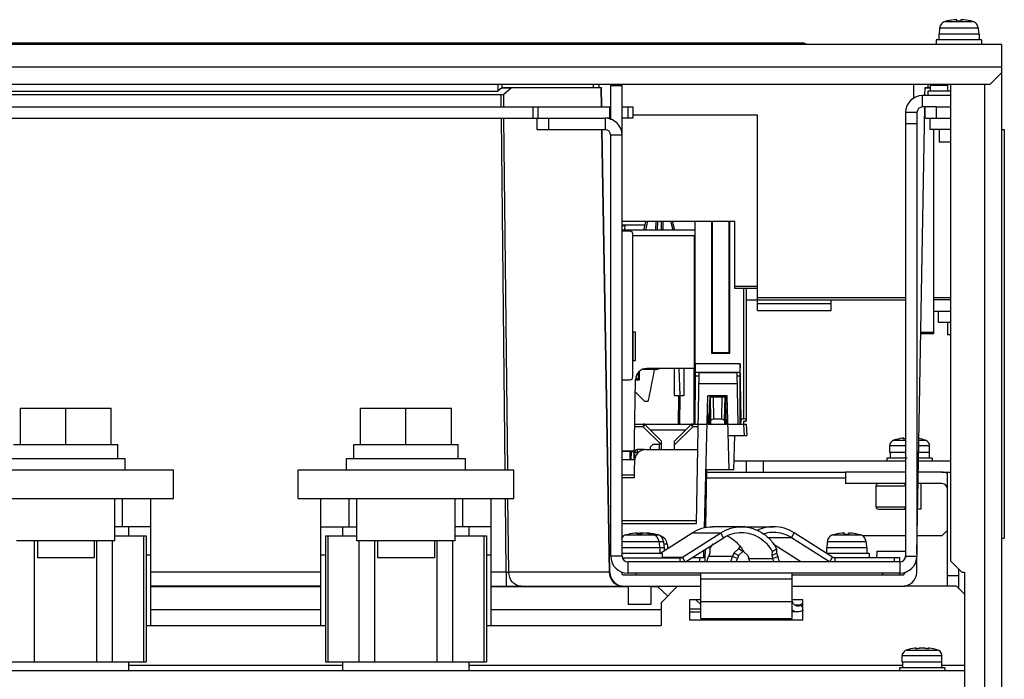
# Model space of a CAD drawing. Header units: millimetres. Extents: x 0 to 2550, y 0 to 1800.
# Tile 9 of 29: x 961 to 1134, y 334 to 450. Entities that reach past the tile are written whole.
import ezdxf

# ---------------------------------------------------------------- set-up
doc = ezdxf.new("R2010")
doc.units = ezdxf.units.MM
doc.header["$LTSCALE"] = 140.25
doc.layers.get('0').update_dxf_attribs({"linetype": 'CONTINUOUS'})
doc.layers.add('00_COMPONENTS', color=7, linetype='CONTINUOUS')
doc.layers.add('SIZE9', color=7, linetype='CONTINUOUS')

msp = doc.modelspace()

# ---------------------------------------------------------------- linework, layer by layer
at = {"color": 9, "linetype": 'CONTINUOUS'}
for p, q in [((1123.7, 449.77), (1128.57, 449.77)), ((1122.75, 448.63), (1129.52, 448.63)), ((1133.63, 441.71), (823.63, 441.71)), ((1045.53, 438.07), (1047.18, 438.07)), ((1062.64, 438.71), (1062.63, 438.11)), ((1063.1, 434.71), (1063.04, 438.11)), ((1120.17, 438.07), (1121.08, 438.07)), ((1120.62, 438.71), (1120.63, 438.11)), ((1130.63, 438.71), (1130.63, 270.21)), ((1045.44, 434.71), (1045.42, 436.85)), ((1045.89, 434.71), (1045.86, 436.97)), ((1119.73, 434.71), (1119.73, 436.71)), ((1051.03, 432.71), (1051.03, 434.71)), ((1051.91, 432.71), (1051.91, 434.71)), ((1064.52, 434.71), (1064.52, 432.71)), ((1067.76, 434.71), (1067.76, 432.71)), ((1046.12, 370.71), (1045.46, 432.71)), ((1046.56, 370.71), (1045.91, 432.71)), ((1063.73, 432.71), (1063.73, 430.71)), ((1064.53, 352.67), (1063.17, 430.71)), ((1066.73, 429.71), (1064.73, 429.71)), ((1116.73, 401.04), (1090.63, 401.04)), ((1124.63, 401.04), (1121.63, 401.04)), ((1121.63, 394.92), (1119.41, 394.92)), ((1114.66, 375.96), (1116.73, 375.96)), ((1116.34, 376.2), (1116.34, 376.25)), ((1119.08, 375.96), (1120.21, 375.96)), ((1113.93, 375.01), (1116.73, 375.01)), ((1119.07, 375.01), (1120.93, 375.01)), ((1081.58, 369.31), (1106.13, 369.31)), ((1111.53, 367.91), (1116.73, 367.91)), ((1046.31, 352.67), (1046.17, 365.71)), ((1046.75, 352.67), (1046.61, 365.71)), ((1111.53, 364.21), (1116.73, 364.21)), ((1079.08, 359.64), (1084.15, 359.64)), ((1084.6, 358.78), (1084.15, 359.64)), ((1096.63, 358.78), (1097.09, 359.64)), ((963.14, 336.9), (963.14, 358.23)), ((974.13, 336.9), (974.13, 358.23)), ((976.88, 336.9), (976.88, 358.23)), ((982.39, 336.9), (982.39, 359.13)), ((1014.89, 336.9), (1014.89, 359.13)), ((1020.39, 336.9), (1020.39, 358.23)), ((1023.14, 336.9), (1023.14, 358.23)), ((1034.13, 336.9), (1034.13, 358.23)), ((1036.88, 336.9), (1036.88, 358.23)), ((1042.39, 336.9), (1042.39, 359.13)), ((1066.73, 358.13), (1074.02, 358.13)), ((1067.4, 359.27), (1073.07, 359.27)), ((1073.44, 359.08), (1073.52, 359.08)), ((1074.07, 357.68), (1074.69, 357.68)), ((1096.63, 358.78), (1092.47, 358.78)), ((1102.95, 358.13), (1109.72, 358.13)), ((1103.9, 359.27), (1108.77, 359.27)), ((983.63, 355.71), (982.81, 355.71)), ((1014.46, 355.71), (1013.63, 355.71)), ((1043.63, 355.71), (1042.81, 355.71)), ((1066.73, 355.51), (1064.73, 355.51)), ((1067.73, 354.51), (1067.73, 352.51)), ((1073.83, 355.35), (1077.41, 355.35)), ((1076.96, 354.51), (1076.96, 355.21)), ((1077.85, 354.51), (1077.41, 355.35)), ((1086.23, 355.45), (1082, 355.45)), ((1087.08, 355.11), (1086.23, 355.45)), ((1089.09, 355.11), (1093.31, 355.11)), ((1093.31, 355.11), (1094.17, 355.45)), ((1103.39, 354.51), (1103.83, 355.35)), ((1104.28, 354.51), (1104.28, 355.21)), ((1115.73, 354.51), (1115.73, 352.51)), ((1116.73, 355.51), (1118.73, 355.51)), ((1013.63, 352.67), (983.63, 352.67)), ((1046.31, 352.67), (1043.63, 352.67)), ((1046.31, 352.67), (1046.31, 350.21)), ((1064.53, 352.67), (1046.75, 352.67)), ((1080.63, 351.51), (1096.73, 351.51)), ((1080.63, 347.51), (1096.73, 347.51)), ((1096.73, 347.31), (1096.84, 347.35)), ((983.63, 346.11), (1013.63, 346.11)), ((1043.63, 346.11), (1073.63, 346.11)), ((1080.63, 346.16), (1078.63, 346.16)), ((1097.13, 346.93), (1098.27, 346.93)), ((1098.63, 346.45), (1098.27, 346.93)), ((1116.86, 338.96), (1122.41, 338.96)), ((1118.54, 339.2), (1118.54, 339.25)), ((1120.73, 339.2), (1120.73, 339.25)), ((1116.13, 338.01), (1123.13, 338.01)), ((979.76, 336.31), (1017.51, 336.31)), ((1039.76, 336.31), (1116.18, 336.31)), ((1123.08, 336.31), (1127.13, 336.31))]:
    msp.add_line(p, q, dxfattribs=at)
at = {"color": 7, "linetype": 'CONTINUOUS'}
for p, q in [((1125.78, 449.83), (1125.78, 450.07)), ((1126.48, 449.83), (1125.78, 449.83)), ((1126.48, 450.07), (1126.48, 449.83)), ((1122.72, 448.51), (1122.63, 447.51)), ((1122.72, 448.51), (1122.74, 448.51)), ((1122.74, 448.51), (1122.75, 448.63)), ((1129.52, 448.63), (1129.53, 448.51)), ((1129.53, 448.51), (1129.55, 448.51)), ((1129.55, 448.51), (1129.63, 447.51)), ((1122.13, 446.51), (1122.13, 445.71)), ((1130.13, 446.51), (1122.13, 446.51)), ((1122.58, 447.51), (1122.58, 446.51)), ((1129.68, 447.51), (1122.58, 447.51)), ((1129.68, 447.51), (1129.68, 446.51)), ((1130.13, 446.51), (1130.13, 445.71)), ((1133.63, 445.71), (823.63, 445.71)), ((1133.63, 445.71), (1133.63, 440.71)), ((1133.63, 440.71), (1131.63, 438.71)), ((825.63, 438.71), (1131.63, 438.71)), ((1044.84, 438.71), (1044.83, 437.5)), ((1045.53, 438.07), (1044.83, 437.5)), ((1045.53, 438.07), (1045.58, 438.1)), ((1045.58, 438.1), (1045.59, 438.71)), ((1045.58, 438.1), (1045.63, 438.11)), ((1045.63, 438.11), (1063.1, 438.11)), ((1045.86, 436.97), (1047.23, 438.11)), ((1061.64, 438.71), (1061.63, 438.11)), ((1063.16, 434.71), (1063.1, 438.11)), ((1064.73, 432.45), (1064.73, 438.71)), ((1064.73, 438.51), (1066.73, 438.51)), ((1118.14, 438.71), (1118.1, 436.18)), ((1120.14, 436.71), (1120.17, 438.11)), ((1120.17, 438.11), (1121.08, 438.11)), ((1121.08, 438.51), (1121.08, 437.51)), ((1124.13, 438.51), (1121.08, 438.51)), ((1121.15, 438.71), (1121.13, 438.51)), ((1124.13, 438.71), (1124.13, 437.51)), ((953.64, 437.5), (1044.83, 437.5)), ((1045.42, 436.85), (956.62, 436.85)), ((1120.63, 437.51), (1120.63, 436.71)), ((1124.63, 437.51), (1120.63, 437.51)), ((832.75, 434.71), (1064.63, 434.71)), ((1064.63, 434.71), (1064.63, 432.71)), ((1066.73, 434.71), (1068.63, 434.71)), ((1068.63, 434.71), (1068.63, 432.71)), ((1118.73, 355.94), (1120.11, 434.71)), ((1122.13, 434.71), (1119.73, 434.71)), ((1120.13, 434.71), (1120.13, 432.71)), ((1122.13, 434.71), (1122.13, 432.71)), ((832.75, 432.71), (1053.38, 432.71)), ((1051.73, 432.71), (1051.73, 430.71)), ((1053.73, 432.71), (1053.73, 430.71)), ((1064.63, 432.71), (1063.73, 432.71)), ((1068.63, 432.71), (1066.73, 432.71)), ((1068.63, 433.34), (1090.63, 433.34)), ((1090.63, 400.71), (1090.63, 433.34)), ((1118.73, 433.71), (1116.73, 433.71)), ((1118.73, 433.71), (1118.73, 355.51)), ((1120.13, 432.71), (1124.63, 432.71)), ((1121.03, 430.71), (1121.03, 432.71)), ((1051.73, 430.71), (1063.73, 430.71)), ((1064.59, 352.67), (1063.23, 430.7)), ((1118.73, 431.71), (1116.73, 431.71)), ((1124.63, 430.71), (1121.03, 430.71)), ((1121.63, 430.71), (1121.63, 394.92)), ((1122.63, 430.71), (1122.63, 428.51)), ((1133.63, 430.71), (1134.13, 430.71)), ((1134.13, 430.71), (1134.13, 358.71)), ((1064.73, 355.51), (1064.73, 429.71)), ((1124.63, 428.51), (1122.63, 428.51)), ((1088.63, 400.71), (1116.73, 400.71)), ((1124.63, 400.71), (1121.63, 400.71)), ((1121.63, 398.71), (1124.63, 398.71)), ((1122.53, 396.71), (1122.53, 398.71)), ((1124.63, 396.71), (1122.53, 396.71)), ((1124.13, 396.71), (1124.13, 394.51)), ((1121.63, 394.71), (1119.41, 394.71)), ((1121.63, 394.92), (1121.63, 394.77)), ((1121.63, 394.77), (1121.63, 394.71)), ((1124.63, 394.51), (1124.13, 394.51)), ((960.63, 375.21), (960.63, 381.61)), ((960.63, 381.61), (976.63, 381.61)), ((968.63, 375.21), (968.63, 381.61)), ((976.63, 375.21), (976.63, 381.61)), ((1020.63, 375.21), (1020.63, 381.61)), ((1020.63, 381.61), (1036.63, 381.61)), ((1028.63, 375.21), (1028.63, 381.61)), ((1036.63, 375.21), (1036.63, 381.61)), ((959.43, 375.21), (977.83, 375.21)), ((977.83, 372.71), (977.83, 375.21)), ((1019.43, 372.71), (1019.43, 375.21)), ((1019.43, 375.21), (1037.83, 375.21)), ((1037.83, 372.71), (1037.83, 375.21)), ((1114.03, 375.36), (1114, 375.36)), ((1116.43, 376.2), (1116.43, 376.31)), ((1120.87, 375.36), (1120.84, 375.36)), ((1113.93, 373.81), (1113.93, 375.01)), ((1116.73, 373.81), (1113.93, 373.81)), ((1113.98, 373.81), (1113.98, 372.81)), ((1120.93, 373.81), (1119.04, 373.81)), ((1120.88, 373.81), (1120.88, 372.81)), ((1120.93, 373.81), (1120.93, 375.01)), ((958.13, 372.71), (979.13, 372.71)), ((979.13, 370.71), (979.13, 372.71)), ((1018.13, 370.71), (1018.13, 372.71)), ((1018.13, 372.71), (1039.13, 372.71)), ((1039.13, 370.71), (1039.13, 372.71)), ((1088.63, 372.31), (1088.63, 370.31)), ((1091.63, 372.31), (1091.63, 370.31)), ((1116.99, 372.81), (1113.43, 372.81)), ((1113.43, 372.81), (1113.43, 372.31)), ((1121.43, 372.81), (1119.03, 372.81)), ((1121.43, 372.81), (1121.43, 372.31)), ((949.63, 370.71), (987.63, 370.71)), ((987.63, 365.71), (987.63, 370.71)), ((1009.63, 365.71), (1009.63, 370.71)), ((1009.63, 370.71), (1047.63, 370.71)), ((1047.63, 365.71), (1047.63, 370.71)), ((1081.6, 370.31), (1106.13, 370.31)), ((1106.13, 370.31), (1106.13, 368.31)), ((1123.13, 370.31), (1124.63, 370.31)), ((1124.13, 350.31), (1124.13, 370.31)), ((1116.73, 368.31), (1106.13, 368.31)), ((1123.13, 368.31), (1118.95, 368.31)), ((1119.43, 368.31), (1119.43, 363.81)), ((1111.53, 364.21), (1111.53, 367.91)), ((949.63, 365.71), (987.63, 365.71)), ((977.31, 358.23), (977.31, 365.71)), ((978.63, 360.71), (978.63, 365.71)), ((983.63, 343.31), (983.63, 365.71)), ((1009.63, 365.71), (1047.63, 365.71)), ((1013.63, 343.31), (1013.63, 365.71)), ((1018.63, 360.71), (1018.63, 365.71)), ((1019.96, 358.23), (1019.96, 365.71)), ((1037.31, 358.23), (1037.31, 365.71)), ((1038.63, 360.71), (1038.63, 365.71)), ((1043.63, 343.31), (1043.63, 365.71)), ((1111.93, 363.81), (1116.73, 363.81)), ((1119.43, 363.81), (1118.87, 363.81)), ((983.63, 360.71), (977.31, 360.71)), ((979.76, 359.13), (979.76, 360.71)), ((1013.63, 360.71), (1019.96, 360.71)), ((1017.51, 359.13), (1017.51, 360.71)), ((1043.63, 360.71), (1037.31, 360.71)), ((1039.76, 359.13), (1039.76, 360.71)), ((1069.48, 359.33), (1069.48, 359.57)), ((1070.18, 359.57), (1070.18, 359.33)), ((1070.98, 359.57), (1070.98, 359.53)), ((1073.38, 356.01), (1079.08, 359.64)), ((1077.41, 355.35), (1084.15, 359.64)), ((1087.78, 360.71), (1082.7, 360.71)), ((1088.39, 360.71), (1093.46, 360.71)), ((1103.83, 355.35), (1097.09, 359.64)), ((1105.98, 359.33), (1105.98, 359.57)), ((1106.68, 359.57), (1106.68, 359.33)), ((1124.13, 360.11), (1123.13, 359.11)), ((977.31, 358.23), (959.96, 358.23)), ((963.63, 358.23), (963.63, 355.21)), ((973.63, 358.23), (973.63, 355.21)), ((977.31, 359.13), (982.81, 359.13)), ((982.81, 359.13), (982.81, 336.9)), ((1014.46, 359.13), (1014.46, 336.9)), ((1014.46, 359.13), (1019.96, 359.13)), ((1037.31, 358.23), (1019.96, 358.23)), ((1023.63, 358.23), (1023.63, 355.21)), ((1033.63, 358.23), (1033.63, 355.21)), ((1037.31, 359.13), (1042.81, 359.13)), ((1042.81, 359.13), (1042.81, 336.9)), ((1070.18, 359.33), (1069.48, 359.33)), ((1073.22, 358.13), (1073.23, 358.01)), ((1073.23, 358.01), (1073.25, 358.01)), ((1073.25, 358.01), (1073.33, 357.01)), ((1074.02, 358.13), (1074.03, 358.01)), ((1074.03, 358.01), (1074.05, 358.01)), ((1074.05, 358.01), (1074.13, 357.01)), ((1074.69, 357.68), (1074.73, 357.21)), ((1102.92, 358.01), (1102.83, 357.01)), ((1102.92, 358.01), (1102.94, 358.01)), ((1102.94, 358.01), (1102.95, 358.13)), ((1106.68, 359.33), (1105.98, 359.33)), ((1116.75, 359.11), (1109.09, 359.11)), ((1109.72, 358.13), (1109.73, 358.01)), ((1109.73, 358.01), (1109.75, 358.01)), ((1109.75, 358.01), (1109.83, 357.01)), ((1116.73, 357.94), (1116.69, 355.28)), ((1123.13, 359.11), (1118.79, 359.11)), ((1133.63, 358.71), (1134.13, 358.71)), ((1074.18, 357.01), (1066.73, 357.01)), ((1073.83, 356.01), (1066.73, 356.01)), ((1073.38, 357.01), (1073.38, 356.01)), ((1073.83, 356.01), (1073.83, 355.21)), ((1074.18, 357.01), (1074.18, 356.52)), ((1074.73, 357.21), (1074.75, 357.21)), ((1074.75, 357.21), (1074.77, 356.9)), ((1082.22, 356.05), (1082, 355.45)), ((1082.18, 356.83), (1082.22, 356.05)), ((1086.45, 356.05), (1086.23, 355.45)), ((1087.25, 356.83), (1086.45, 356.05)), ((1087.27, 355.63), (1086.45, 356.05)), ((1088.02, 356.32), (1087.25, 356.83)), ((1093.12, 355.63), (1093.94, 356.05)), ((1093.21, 356.32), (1093.99, 356.83)), ((1093.99, 356.83), (1093.94, 356.05)), ((1093.94, 356.05), (1094.17, 355.45)), ((1109.88, 357.01), (1102.78, 357.01)), ((1102.78, 357.01), (1102.78, 356.01)), ((1110.33, 356.01), (1102.78, 356.01)), ((1109.88, 357.01), (1109.88, 356.01)), ((1110.33, 356.01), (1110.33, 355.21)), ((1111.63, 356.41), (1111.57, 355.21)), ((1111.63, 356.41), (1116.71, 356.41)), ((973.63, 355.21), (963.63, 355.21)), ((1033.63, 355.21), (1023.63, 355.21)), ((1066.79, 355.21), (1076.96, 355.21)), ((1081.39, 355.21), (1079.01, 355.21)), ((1080.42, 354.51), (1080.42, 355.21)), ((1081.39, 354.51), (1081.39, 355.21)), ((1081.69, 354.51), (1082, 355.45)), ((1085.92, 354.51), (1086.23, 355.45)), ((1094.48, 354.51), (1094.17, 355.45)), ((1115.73, 355.21), (1104.28, 355.21)), ((1114.76, 354.51), (1114.76, 355.21)), ((1115.73, 354.51), (1115.73, 355.21)), ((1118.68, 352.67), (1118.73, 355.51)), ((1115.73, 352.51), (1067.73, 352.51)), ((1069.13, 352.51), (1069.13, 352.21)), ((1080.63, 344.51), (1080.63, 352.51)), ((1096.73, 344.51), (1096.73, 352.51)), ((1112.63, 352.51), (1112.63, 352.21)), ((1115.63, 352.51), (1115.63, 352.21)), ((1067.12, 352.21), (1080.63, 352.21)), ((1096.73, 352.21), (1116.14, 352.21)), ((1124.13, 352.11), (1126.13, 352.11)), ((1013.63, 350.21), (983.63, 350.21)), ((1043.63, 350.21), (1066.74, 350.21)), ((1067.09, 350.21), (1080.63, 350.21)), ((1067.83, 350.21), (1067.83, 347.01)), ((1071.83, 350.21), (1071.83, 347.01)), ((1072.63, 350.21), (1072.63, 350.11)), ((1096.73, 350.21), (1116.18, 350.21)), ((1096.84, 347.35), (1096.73, 347.67)), ((1098.63, 347.26), (1098.27, 346.93)), ((1071.83, 347.01), (1067.83, 347.01)), ((1080.63, 344.51), (1096.73, 344.51)), ((1118.63, 339.2), (1118.63, 339.31)), ((1120.64, 339.2), (1120.64, 339.31)), ((954.46, 336.9), (982.81, 336.9)), ((979.76, 335.31), (979.76, 336.9)), ((1014.46, 336.9), (1042.81, 336.9)), ((1017.51, 335.31), (1017.51, 336.9)), ((1039.76, 335.31), (1039.76, 336.9)), ((1116.13, 336.81), (1116.13, 338.01)), ((1116.23, 338.36), (1116.2, 338.36)), ((1123.07, 338.36), (1123.04, 338.36)), ((1123.13, 336.81), (1123.13, 338.01)), ((1123.63, 335.81), (1115.63, 335.81)), ((1115.63, 335.81), (1115.63, 335.31)), ((1123.13, 336.81), (1116.13, 336.81)), ((1116.18, 336.81), (1116.18, 335.81)), ((1123.08, 336.81), (1123.08, 335.81)), ((1123.63, 335.81), (1123.63, 335.31))]:
    msp.add_line(p, q, dxfattribs=at)
at = {"color": 3, "linetype": 'CONTINUOUS'}
for p, q in [((1133.63, 440.71), (1133.63, 205.21)), ((1066.73, 355.51), (1066.73, 438.71)), ((1124.63, 438.71), (1124.63, 354.71)), ((1124.63, 436.71), (1119.73, 436.71)), ((1122.13, 434.71), (1124.63, 434.71)), ((1053.38, 432.71), (1063.73, 432.71)), ((1116.73, 433.71), (1116.73, 355.51)), ((1086.48, 372.31), (1116.73, 372.31)), ((1119.02, 372.31), (1124.63, 372.31)), ((1116.73, 370.31), (1106.13, 370.31)), ((1123.13, 370.31), (1118.98, 370.31)), ((1077.91, 354.51), (1084.6, 358.78)), ((1103.32, 354.51), (1096.63, 358.78)), ((1088.02, 356.32), (1087.27, 355.63)), ((1088.14, 356.32), (1088.89, 355.63)), ((1093.21, 356.32), (1093.12, 355.63)), ((1098.25, 354.51), (1093.37, 357.62)), ((1115.73, 354.51), (1067.73, 354.51)), ((1086.88, 354.51), (1087.08, 355.11)), ((1087.27, 355.63), (1087.08, 355.11)), ((1088.89, 355.63), (1089.09, 355.11)), ((1089.28, 354.51), (1089.09, 355.11)), ((1093.12, 355.63), (1093.31, 355.11)), ((1093.51, 354.51), (1093.31, 355.11)), ((1124.63, 354.71), (1126.63, 352.71)), ((1126.13, 349.81), (1126.13, 353.21)), ((1126.63, 352.71), (1127.13, 352.71)), ((1127.13, 352.71), (1127.13, 270.21)), ((1013.63, 350.11), (983.63, 350.11)), ((1067.83, 350.11), (1043.63, 350.11)), ((1073.04, 350.11), (1071.83, 350.11)), ((1072.94, 350.21), (1074.8, 348.48)), ((1076.53, 350.21), (1073.63, 347.31)), ((1116.49, 350.31), (1125.63, 350.31)), ((1127.13, 348.81), (1125.63, 350.31)), ((1073.63, 347.31), (1073.63, 343.31)), ((1080.63, 347.81), (1078.63, 347.81)), ((1078.63, 347.81), (1078.63, 344.31)), ((1079.75, 347.81), (1080.63, 347)), ((1098.63, 347.81), (1096.73, 347.81)), ((1098.63, 344.31), (1098.63, 347.81)), ((1078.63, 345.69), (1080.63, 345.69)), ((1097.69, 345.69), (1096.73, 345.69)), ((1078.63, 344.31), (1098.63, 344.31)), ((982.81, 343.31), (1014.46, 343.31)), ((1042.81, 343.31), (1073.63, 343.31)), ((1127.13, 335.31), (830.13, 335.31))]:
    msp.add_line(p, q, dxfattribs=at)
at = {"color": 7, "linetype": 'CONTINUOUS'}
for centre, radius, start, end in [((1126.13, 441.11), 8.99, 95.4235, 105.7277), ((1126.13, 441.11), 8.99, 74.2723, 84.5765), ((1119.73, 433.71), 1, 90, 180), ((1063.73, 429.71), 1, 0, 90), ((1114.93, 375.01), 1, 159.4724, 180), ((1117.43, 367.41), 8.99, 97.9909, 107.9906), ((1116.34, 375.24), 1.08, 90.7384, 92.4588), ((1117.43, 367.41), 8.99, 72.0094, 79.3905), ((1119.93, 375.01), 1, 0, 20.5276), ((1111.93, 367.91), 0.4, 90, 180), ((1116.33, 367.91), 0.4, 0, 90), ((1123.13, 367.31), 1, 0, 90), ((1111.93, 364.21), 0.4, 180, 270), ((1116.33, 364.21), 0.4, 270, 360), ((1069.83, 350.61), 8.99, 95.4235, 105.7277), ((1070.63, 350.61), 8.99, 95.4235, 97.5654), ((1069.83, 350.61), 8.99, 74.2723, 84.5765), ((1070.63, 350.61), 8.99, 74.2723, 84.5765), ((1088.39, 354.13), 6.59, 92.6878, 95.3301), ((1088.39, 354.15), 6.57, 90.0027, 92.6876), ((1106.33, 350.61), 8.99, 95.4235, 105.7277), ((1106.33, 350.61), 8.99, 74.2723, 84.5765), ((1067.57, 357.53), 1.61, 114.9783, 121.9758), ((1067.57, 357.53), 1.61, 114.9741, 115.2645), ((1073.09, 357.52), 1.62, 64.7459, 74.5864), ((1089.27, 352.97), 8.08, 144.2447, 151.4398), ((1094.4, 352.94), 8.14, 148.6093, 151.4277), ((1067.73, 355.51), 3, 180, 270), ((1115.73, 355.51), 3, 270, 360), ((1067.09, 352.71), 2.5, 181, 270), ((1067.12, 352.71), 0.5, 181, 270), ((1116.14, 352.71), 0.5, 270, 359), ((1116.18, 352.71), 2.5, 270, 359), ((1119.63, 330.41), 8.99, 97.9909, 107.9906), ((1118.54, 338.24), 1.08, 90.7384, 92.4588), ((1120.72, 338.24), 1.08, 87.5412, 89.2615), ((1119.63, 330.41), 8.99, 72.0094, 82.0091), ((1117.13, 338.01), 1, 159.4724, 180), ((1122.13, 338.01), 1, 0, 20.5276)]:
    msp.add_arc(centre, radius, start, end, dxfattribs=at)
at = {"color": 3, "linetype": 'CONTINUOUS'}
for centre, radius, start, end in [((1119.73, 433.71), 3, 90, 180), ((1063.73, 429.71), 3, 0, 90), ((1123.13, 367.31), 3, 72.9709, 90), ((1094.3, 352.9), 7.14, 150.8371, 151.4263), ((1094.29, 352.91), 7.14, 150.6528, 150.837), ((1067.73, 355.51), 1, 180, 270), ((1115.73, 355.51), 1, 270, 360)]:
    msp.add_arc(centre, radius, start, end, dxfattribs=at)
at = {"color": 7, "linetype": 'CONTINUOUS'}
msp.add_ellipse((1045.42, 437.07), major_axis=(0.5, -0.001), ratio=0.437343, start_param=-1.564886, end_param=-0.481172, dxfattribs=at)
for points, knots in [([(1123.7, 449.77), (1123.57, 449.73), (1123.33, 449.63), (1123.03, 449.36), (1122.82, 449.02), (1122.76, 448.76), (1122.75, 448.63)], [0, 0, 0, 0, 0.250019, 0.500017, 0.750008, 1, 1, 1, 1]), ([(1125.78, 450.07), (1125.78, 450.07), (1125.77, 450.08), (1125.74, 450.08), (1125.69, 450.09), (1125.63, 450.09), (1125.56, 450.09), (1125.44, 450.08), (1125.35, 450.07), (1125.28, 450.07)], [0, 0, 0, 0, 0.025153, 0.082776, 0.174666, 0.298065, 0.448454, 0.620089, 1, 1, 1, 1]), ([(1126.98, 450.07), (1126.92, 450.07), (1126.83, 450.08), (1126.71, 450.09), (1126.63, 450.09), (1126.57, 450.09), (1126.53, 450.08), (1126.5, 450.08), (1126.48, 450.07), (1126.48, 450.07)], [0, 0, 0, 0, 0.379911, 0.551546, 0.701935, 0.825334, 0.917224, 0.974847, 1, 1, 1, 1]), ([(1129.52, 448.63), (1129.51, 448.76), (1129.44, 449.02), (1129.24, 449.36), (1128.94, 449.63), (1128.7, 449.73), (1128.57, 449.77)], [0, 0, 0, 0, 0.249992, 0.499983, 0.749981, 1, 1, 1, 1]), ([(1114.66, 375.96), (1114.52, 375.92), (1114.25, 375.76), (1114.08, 375.5), (1114.03, 375.36)], [0, 0, 0, 0, 0.500107, 1, 1, 1, 1]), ([(1116.3, 376.32), (1116.29, 376.32), (1116.25, 376.32), (1116.21, 376.32), (1116.18, 376.32)], [0, 0, 0, 0, 0.225251, 1, 1, 1, 1]), ([(1116.3, 376.22), (1116.3, 376.23), (1116.31, 376.24), (1116.33, 376.25), (1116.34, 376.25)], [0, 0, 0, 0, 0.339252, 1, 1, 1, 1]), ([(1116.43, 376.2), (1116.39, 376.2), (1116.35, 376.2), (1116.31, 376.21), (1116.3, 376.22), (1116.3, 376.22)], [0, 0, 0, 0, 0.701083, 0.898107, 1, 1, 1, 1]), ([(1116.38, 376.32), (1116.37, 376.32), (1116.36, 376.32), (1116.34, 376.32), (1116.33, 376.32)], [0, 0, 0, 0, 0.220462, 1, 1, 1, 1]), ([(1116.34, 376.25), (1116.36, 376.26), (1116.39, 376.27), (1116.42, 376.29), (1116.43, 376.3), (1116.43, 376.31)], [0, 0, 0, 0, 0.68699, 0.886655, 1, 1, 1, 1]), ([(1116.4, 376.32), (1116.4, 376.32), (1116.39, 376.32), (1116.38, 376.32), (1116.38, 376.32)], [0, 0, 0, 0, 0.223357, 1, 1, 1, 1]), ([(1116.42, 376.31), (1116.42, 376.31), (1116.41, 376.32), (1116.41, 376.32), (1116.4, 376.32)], [0, 0, 0, 0, 0.199788, 1, 1, 1, 1]), ([(1116.43, 376.31), (1116.43, 376.31), (1116.42, 376.31), (1116.42, 376.31), (1116.42, 376.31)], [0, 0, 0, 0, 0.688001, 1, 1, 1, 1]), ([(1116.74, 376.22), (1116.68, 376.21), (1116.58, 376.2), (1116.48, 376.19), (1116.43, 376.2)], [0, 0, 0, 0, 0.509267, 1, 1, 1, 1]), ([(1120.84, 375.36), (1120.79, 375.5), (1120.62, 375.76), (1120.35, 375.92), (1120.21, 375.96)], [0, 0, 0, 0, 0.499893, 1, 1, 1, 1]), ([(1069.48, 359.57), (1069.48, 359.57), (1069.47, 359.58), (1069.44, 359.58), (1069.39, 359.59), (1069.33, 359.59), (1069.26, 359.59), (1069.14, 359.58), (1069.05, 359.57), (1068.98, 359.57)], [0, 0, 0, 0, 0.025153, 0.082776, 0.174666, 0.298065, 0.448454, 0.620089, 1, 1, 1, 1]), ([(1070.19, 359.59), (1070.13, 359.59), (1069.99, 359.58), (1069.86, 359.57), (1069.78, 359.57)], [0, 0, 0, 0, 0.437139, 1, 1, 1, 1]), ([(1070.68, 359.57), (1070.62, 359.57), (1070.53, 359.58), (1070.41, 359.59), (1070.33, 359.59), (1070.27, 359.59), (1070.23, 359.58), (1070.2, 359.58), (1070.18, 359.57), (1070.18, 359.57)], [0, 0, 0, 0, 0.379911, 0.551546, 0.701935, 0.825334, 0.917224, 0.974847, 1, 1, 1, 1]), ([(1070.24, 359.58), (1070.23, 359.58), (1070.22, 359.58), (1070.2, 359.58), (1070.19, 359.59)], [0, 0, 0, 0, 0.219436, 1, 1, 1, 1]), ([(1071.48, 359.57), (1071.42, 359.57), (1071.3, 359.58), (1071.16, 359.59), (1071.07, 359.59), (1071.03, 359.58), (1071, 359.58), (1070.98, 359.57), (1070.98, 359.57)], [0, 0, 0, 0, 0.379936, 0.701928, 0.825327, 0.917219, 0.974845, 1, 1, 1, 1]), ([(1079.08, 359.64), (1079.62, 359.99), (1080.79, 360.53), (1082.07, 360.71), (1082.7, 360.71)], [0, 0, 0, 0, 0.503472, 1, 1, 1, 1]), ([(1084.15, 359.64), (1084.69, 359.99), (1085.86, 360.53), (1087.14, 360.71), (1087.78, 360.71)], [0, 0, 0, 0, 0.503472, 1, 1, 1, 1]), ([(1087.78, 360.71), (1088.4, 360.71), (1089.66, 360.53), (1091.4, 359.74), (1092.91, 358.49), (1093.67, 357.41), (1093.99, 356.83)], [0, 0, 0, 0, 0.24314, 0.489559, 0.741578, 1, 1, 1, 1]), ([(1093.46, 360.71), (1092.97, 360.71), (1091.98, 360.6), (1091.04, 360.27), (1090.59, 360.06)], [0, 0, 0, 0, 0.49785, 1, 1, 1, 1]), ([(1097.09, 359.64), (1096.55, 359.99), (1095.37, 360.53), (1094.09, 360.71), (1093.46, 360.71)], [0, 0, 0, 0, 0.503472, 1, 1, 1, 1]), ([(1105.98, 359.57), (1105.98, 359.57), (1105.97, 359.58), (1105.94, 359.58), (1105.89, 359.59), (1105.83, 359.59), (1105.76, 359.59), (1105.64, 359.58), (1105.55, 359.57), (1105.48, 359.57)], [0, 0, 0, 0, 0.025153, 0.082776, 0.174666, 0.298065, 0.448454, 0.620089, 1, 1, 1, 1]), ([(1107.18, 359.57), (1107.12, 359.57), (1107.03, 359.58), (1106.91, 359.59), (1106.83, 359.59), (1106.77, 359.59), (1106.73, 359.58), (1106.7, 359.58), (1106.68, 359.57), (1106.68, 359.57)], [0, 0, 0, 0, 0.379911, 0.551546, 0.701935, 0.825334, 0.917224, 0.974847, 1, 1, 1, 1]), ([(1067.4, 359.27), (1067.27, 359.23), (1067.02, 359.12), (1066.81, 358.94), (1066.73, 358.83)], [0, 0, 0, 0, 0.50002, 1, 1, 1, 1]), ([(1073.22, 358.13), (1073.21, 358.26), (1073.14, 358.52), (1072.94, 358.86), (1072.64, 359.13), (1072.4, 359.23), (1072.27, 359.27)], [0, 0, 0, 0, 0.249992, 0.499983, 0.749981, 1, 1, 1, 1]), ([(1074.02, 358.13), (1074.01, 358.26), (1073.94, 358.52), (1073.74, 358.86), (1073.44, 359.13), (1073.2, 359.23), (1073.07, 359.27)], [0, 0, 0, 0, 0.249999, 0.499983, 0.749975, 1, 1, 1, 1]), ([(1074.69, 357.68), (1074.68, 357.84), (1074.6, 358.16), (1074.34, 358.58), (1073.98, 358.9), (1073.67, 359.03), (1073.52, 359.08)], [0, 0, 0, 0, 0.249997, 0.499989, 0.749987, 1, 1, 1, 1]), ([(1103.9, 359.27), (1103.77, 359.23), (1103.53, 359.13), (1103.23, 358.86), (1103.02, 358.52), (1102.96, 358.26), (1102.95, 358.13)], [0, 0, 0, 0, 0.250019, 0.500017, 0.750008, 1, 1, 1, 1]), ([(1109.72, 358.13), (1109.71, 358.26), (1109.64, 358.52), (1109.44, 358.86), (1109.14, 359.13), (1108.9, 359.23), (1108.77, 359.27)], [0, 0, 0, 0, 0.249992, 0.499983, 0.749981, 1, 1, 1, 1]), ([(1076.96, 355.21), (1077.07, 355.21), (1077.24, 355.25), (1077.38, 355.33), (1077.41, 355.35)], [0, 0, 0, 0, 0.745804, 1, 1, 1, 1]), ([(1104.28, 355.21), (1104.16, 355.21), (1104, 355.25), (1103.86, 355.33), (1103.83, 355.35)], [0, 0, 0, 0, 0.745804, 1, 1, 1, 1]), ([(1097.69, 346.69), (1097.51, 346.69), (1097.12, 346.83), (1096.9, 347.17), (1096.84, 347.35)], [0, 0, 0, 0, 0.486404, 1, 1, 1, 1]), ([(1098.27, 346.93), (1098.19, 346.86), (1098.01, 346.74), (1097.79, 346.69), (1097.69, 346.69)], [0, 0, 0, 0, 0.505818, 1, 1, 1, 1]), ([(1116.86, 338.96), (1116.72, 338.92), (1116.45, 338.76), (1116.28, 338.5), (1116.23, 338.36)], [0, 0, 0, 0, 0.500107, 1, 1, 1, 1]), ([(1118.5, 339.32), (1118.49, 339.32), (1118.45, 339.32), (1118.41, 339.32), (1118.38, 339.32)], [0, 0, 0, 0, 0.225251, 1, 1, 1, 1]), ([(1118.5, 339.22), (1118.5, 339.23), (1118.51, 339.24), (1118.53, 339.25), (1118.54, 339.25)], [0, 0, 0, 0, 0.339252, 1, 1, 1, 1]), ([(1118.63, 339.2), (1118.59, 339.2), (1118.55, 339.2), (1118.51, 339.21), (1118.5, 339.22), (1118.5, 339.22)], [0, 0, 0, 0, 0.701083, 0.898107, 1, 1, 1, 1]), ([(1118.58, 339.32), (1118.57, 339.32), (1118.56, 339.32), (1118.54, 339.32), (1118.53, 339.32)], [0, 0, 0, 0, 0.220462, 1, 1, 1, 1]), ([(1118.54, 339.25), (1118.56, 339.26), (1118.59, 339.27), (1118.62, 339.29), (1118.63, 339.3), (1118.63, 339.31)], [0, 0, 0, 0, 0.68699, 0.886655, 1, 1, 1, 1]), ([(1118.6, 339.32), (1118.6, 339.32), (1118.59, 339.32), (1118.58, 339.32), (1118.58, 339.32)], [0, 0, 0, 0, 0.223357, 1, 1, 1, 1]), ([(1118.62, 339.31), (1118.62, 339.31), (1118.61, 339.32), (1118.61, 339.32), (1118.6, 339.32)], [0, 0, 0, 0, 0.199788, 1, 1, 1, 1]), ([(1118.63, 339.31), (1118.63, 339.31), (1118.62, 339.31), (1118.62, 339.31), (1118.62, 339.31)], [0, 0, 0, 0, 0.688001, 1, 1, 1, 1]), ([(1119.06, 339.25), (1119.03, 339.24), (1118.97, 339.23), (1118.82, 339.2), (1118.71, 339.19), (1118.63, 339.2)], [0, 0, 0, 0, 0.193685, 0.453229, 1, 1, 1, 1]), ([(1120.21, 339.25), (1120.17, 339.26), (1120.09, 339.29), (1119.9, 339.32), (1119.63, 339.33), (1119.36, 339.32), (1119.17, 339.29), (1119.09, 339.26), (1119.06, 339.25)], [0, 0, 0, 0, 0.093495, 0.212924, 0.500001, 0.787077, 0.906506, 1, 1, 1, 1]), ([(1120.64, 339.2), (1120.56, 339.19), (1120.44, 339.2), (1120.3, 339.23), (1120.23, 339.24), (1120.21, 339.25)], [0, 0, 0, 0, 0.546771, 0.806315, 1, 1, 1, 1]), ([(1120.65, 339.31), (1120.64, 339.31), (1120.64, 339.31), (1120.64, 339.31), (1120.64, 339.31)], [0, 0, 0, 0, 0.311991, 1, 1, 1, 1]), ([(1120.64, 339.31), (1120.64, 339.3), (1120.65, 339.29), (1120.68, 339.27), (1120.7, 339.26), (1120.73, 339.25)], [0, 0, 0, 0, 0.113345, 0.31301, 1, 1, 1, 1]), ([(1120.77, 339.22), (1120.77, 339.22), (1120.76, 339.21), (1120.71, 339.2), (1120.67, 339.2), (1120.64, 339.2)], [0, 0, 0, 0, 0.101893, 0.298917, 1, 1, 1, 1]), ([(1120.67, 339.32), (1120.66, 339.32), (1120.66, 339.32), (1120.65, 339.32), (1120.65, 339.31)], [0, 0, 0, 0, 0.302221, 1, 1, 1, 1]), ([(1120.69, 339.32), (1120.69, 339.32), (1120.68, 339.32), (1120.67, 339.32), (1120.67, 339.32)], [0, 0, 0, 0, 0.276721, 1, 1, 1, 1]), ([(1120.74, 339.32), (1120.73, 339.32), (1120.72, 339.32), (1120.7, 339.32), (1120.69, 339.32)], [0, 0, 0, 0, 0.279301, 1, 1, 1, 1]), ([(1120.73, 339.25), (1120.74, 339.25), (1120.75, 339.24), (1120.77, 339.23), (1120.77, 339.22)], [0, 0, 0, 0, 0.660748, 1, 1, 1, 1]), ([(1120.88, 339.32), (1120.87, 339.32), (1120.83, 339.32), (1120.8, 339.32), (1120.77, 339.32)], [0, 0, 0, 0, 0.273739, 1, 1, 1, 1]), ([(1123.04, 338.36), (1122.99, 338.5), (1122.82, 338.76), (1122.55, 338.92), (1122.41, 338.96)], [0, 0, 0, 0, 0.499893, 1, 1, 1, 1])]:
    msp.add_open_spline(points, degree=3, knots=knots, dxfattribs=at)
at = {"color": 3, "linetype": 'CONTINUOUS'}
for points, knots in [([(1084.6, 358.78), (1085.08, 359.08), (1086.1, 359.55), (1087.22, 359.71), (1087.78, 359.71)], [0, 0, 0, 0, 0.503472, 1, 1, 1, 1]), ([(1087.78, 359.71), (1088.32, 359.71), (1089.42, 359.56), (1090.95, 358.86), (1092.27, 357.77), (1092.94, 356.83), (1093.21, 356.32)], [0, 0, 0, 0, 0.24314, 0.489559, 0.741578, 1, 1, 1, 1]), ([(1093.46, 359.71), (1092.99, 359.71), (1092.35, 359.63), (1091.74, 359.45), (1091.59, 359.4)], [0, 0, 0, 0, 0.748547, 1, 1, 1, 1]), ([(1096.63, 358.78), (1096.16, 359.08), (1095.13, 359.55), (1094.01, 359.71), (1093.46, 359.71)], [0, 0, 0, 0, 0.503472, 1, 1, 1, 1]), ([(1085.29, 359.11), (1085.88, 358.82), (1087, 358.02), (1087.82, 356.92), (1088.14, 356.32)], [0, 0, 0, 0, 0.492593, 1, 1, 1, 1]), ([(1097.69, 345.69), (1097.52, 345.69), (1097.17, 345.75), (1096.85, 345.91), (1096.71, 346.01)], [0, 0, 0, 0, 0.495959, 1, 1, 1, 1]), ([(1098.65, 346), (1098.51, 345.9), (1098.2, 345.75), (1097.86, 345.69), (1097.69, 345.69)], [0, 0, 0, 0, 0.503956, 1, 1, 1, 1])]:
    msp.add_open_spline(points, degree=3, knots=knots, dxfattribs=at)
at = {"color": 9, "linetype": 'CONTINUOUS'}
for points, knots in [([(1046.75, 352.67), (1046.72, 352.67), (1046.57, 352.66), (1046.43, 352.66), (1046.31, 352.67)], [0, 0, 0, 0, 0.178258, 1, 1, 1, 1]), ([(1048.96, 350.21), (1048.67, 350.21), (1048.08, 350.35), (1047.1, 351.09), (1046.76, 352.05), (1046.75, 352.67)], [0, 0, 0, 0, 0.237723, 0.483985, 1, 1, 1, 1]), ([(1066.74, 350.21), (1066.46, 350.21), (1065.87, 350.35), (1064.89, 351.09), (1064.54, 352.05), (1064.53, 352.67)], [0, 0, 0, 0, 0.237723, 0.483985, 1, 1, 1, 1]), ([(1064.59, 352.67), (1064.59, 352.67), (1064.56, 352.67), (1064.55, 352.67), (1064.53, 352.67)], [0, 0, 0, 0, 0.254004, 1, 1, 1, 1])]:
    msp.add_open_spline(points, degree=3, knots=knots, dxfattribs=at)
at = {"layer": '00_COMPONENTS', "color": 7, "linetype": 'CONTINUOUS'}
for p, q in [((948.63, 446.03), (1098.63, 446.03)), ((1098.63, 446.03), (1098.63, 445.71)), ((1099.44, 445.71), (1098.63, 446.03)), ((1066.73, 414.57), (1086.63, 414.57)), ((1066.73, 413.81), (1067.25, 413.81)), ((1067.23, 413.01), (1067.25, 413.81)), ((1070.92, 414.57), (1070.53, 413.01)), ((1072.66, 414.57), (1072.63, 413.01)), ((1073.91, 414.57), (1073.93, 413.01)), ((1076.03, 413.01), (1075.64, 414.57)), ((1079.58, 414.57), (1079.58, 412.01)), ((1079.63, 389.43), (1079.63, 414.57)), ((1082.51, 414.57), (1082.51, 391.3)), ((1082.63, 414.57), (1082.63, 391.43)), ((1085.63, 391.43), (1085.63, 414.57)), ((1085.76, 391.3), (1085.76, 414.57)), ((1086.63, 402.71), (1086.63, 414.57)), ((1079.58, 413.01), (1066.73, 413.01)), ((1068.13, 412.81), (1066.73, 412.81)), ((1068.63, 387.11), (1068.63, 412.31)), ((1079.58, 412.01), (1068.63, 412.01)), ((1079.43, 412.01), (1079.43, 388.61)), ((1090.63, 402.71), (1086.63, 402.71)), ((1088.63, 402.71), (1088.63, 379.31)), ((1090.63, 398.81), (1090.63, 400.71)), ((1103.63, 398.81), (1103.63, 400.71)), ((1090.63, 398.81), (1103.63, 398.81)), ((1068.64, 395), (1068.64, 390.02)), ((1069.12, 395), (1068.64, 395)), ((1069.12, 390.02), (1069.12, 395)), ((1082.51, 391.3), (1082.63, 391.43)), ((1082.51, 391.3), (1085.76, 391.3)), ((1082.63, 391.43), (1085.63, 391.43)), ((1085.76, 391.3), (1085.63, 391.43)), ((1068.64, 390.02), (1069.12, 390.02)), ((1079.63, 389.43), (1079.62, 387.88)), ((1087.55, 389.43), (1079.63, 389.43)), ((1087.55, 389.43), (1087.5, 387.88)), ((1087.71, 379.75), (1087.55, 389.43)), ((1069.63, 386.81), (1069.63, 387.94)), ((1069.8, 386.61), (1069.83, 388.14)), ((1072.63, 388.41), (1070.48, 388.41)), ((1079.43, 388.61), (1071.1, 388.61)), ((1075.94, 388.61), (1075.93, 383.82)), ((1076.96, 383.82), (1076.79, 388.61)), ((1077.64, 388.61), (1077.64, 383.81)), ((1079.42, 378.81), (1079.42, 388.61)), ((1079.61, 387.23), (1079.59, 378.81)), ((1079.85, 361.3), (1080.31, 387.81)), ((1087, 387.81), (1080.31, 387.81)), ((1087.23, 378.81), (1087, 387.81)), ((1087.49, 387.23), (1087.52, 378.81)), ((1066.73, 386.61), (1068.13, 386.61)), ((1068.85, 372.51), (1069.1, 386.65)), ((1069.1, 386.61), (1069.8, 386.61)), ((1069.15, 386.81), (1069.63, 386.81)), ((1070.73, 382.81), (1069.06, 384.49)), ((1075.93, 383.82), (1076.69, 383.82)), ((1076.69, 383.82), (1076.63, 378.81)), ((1076.69, 383.82), (1076.94, 383.81)), ((1076.94, 383.81), (1076.88, 378.81)), ((1077.64, 383.81), (1076.94, 383.81)), ((1081.27, 360.53), (1081.88, 383.81)), ((1085.29, 383.81), (1081.88, 383.81)), ((1082.2, 383.81), (1082.2, 382.95)), ((1084.96, 383.81), (1084.96, 382.3)), ((1085.63, 370.81), (1085.29, 383.81)), ((1071.34, 382.81), (1070.73, 382.81)), ((1081.93, 378.81), (1081.84, 382.31)), ((1082.13, 378.81), (1082.2, 382.95)), ((1082.2, 382.67), (1082.27, 378.81)), ((1082.29, 383.61), (1084.88, 383.61)), ((1082.34, 383.59), (1082.29, 383.61)), ((1082.41, 379.49), (1082.34, 383.59)), ((1082.34, 383.59), (1082.85, 383.58)), ((1082.91, 379.75), (1082.85, 383.58)), ((1082.85, 383.58), (1084.32, 383.58)), ((1084.32, 383.58), (1084.25, 379.75)), ((1084.32, 383.58), (1084.83, 383.59)), ((1084.83, 383.59), (1084.76, 379.49)), ((1084.83, 383.59), (1084.88, 383.61)), ((1084.96, 382.3), (1084.9, 378.81)), ((1085.32, 382.3), (1084.96, 382.3)), ((1085.23, 378.81), (1085.32, 382.31)), ((1068.96, 378.81), (1081.75, 378.81)), ((1073.69, 375.81), (1070.81, 378.67)), ((1078.85, 378.67), (1075.97, 375.81)), ((1081.93, 378.81), (1085.23, 378.81)), ((1082.91, 379.75), (1082.41, 379.49)), ((1082.91, 379.75), (1084.25, 379.75)), ((1084.76, 379.49), (1084.25, 379.75)), ((1085.42, 378.81), (1088.63, 378.81)), ((1087.71, 379.75), (1088.13, 379.75)), ((1088.13, 379.31), (1088.13, 378.81)), ((1088.13, 379.31), (1088.63, 379.31)), ((1088.63, 378.81), (1088.74, 376.81)), ((1071.68, 377.81), (1077.99, 377.81)), ((1085.47, 376.78), (1086.63, 376.78)), ((1086.42, 370.81), (1086.63, 376.81)), ((1086.63, 376.81), (1088.74, 376.81)), ((1072.18, 375.21), (1071.67, 374.71)), ((1073.32, 375.21), (1072.18, 375.21)), ((1073.35, 374.31), (1073.32, 375.21)), ((1073.71, 374.31), (1073.69, 375.81)), ((1075.96, 374.31), (1075.97, 375.81)), ((1068.88, 374.01), (1066.73, 374.01)), ((1068.38, 373.95), (1066.73, 373.95)), ((1068.13, 373.95), (1068.13, 372.51)), ((1068.95, 373.82), (1068.87, 369.33)), ((1070.5, 374.31), (1069.45, 374.31)), ((1070.93, 374.31), (1080.08, 374.31)), ((1071.67, 374.71), (1071.67, 374.31)), ((1068.85, 372.51), (1066.73, 372.51)), ((1068.88, 369.81), (1066.73, 369.81)), ((1081.61, 370.81), (1081.43, 360.59)), ((1081.54, 370.81), (1086.42, 370.81)), ((1066.73, 361.81), (1079.86, 361.81)), ((1081.13, 355.22), (1081.17, 356.59)), ((1081.36, 356.71), (1081.33, 355.21)), ((1079.52, 355.54), (1079.53, 355.21))]:
    msp.add_line(p, q, dxfattribs=at)
at = {"layer": '00_COMPONENTS', "color": 3, "linetype": 'CONTINUOUS'}
msp.add_line((1066.73, 413.91), (1070.76, 413.91), dxfattribs=at)
at = {"layer": '00_COMPONENTS', "color": 9, "linetype": 'CONTINUOUS'}
for p, q in [((1071.23, 414.57), (1070.84, 413.01)), ((1072.96, 414.57), (1072.93, 413.01)), ((1073.61, 414.57), (1073.63, 413.01)), ((1075.73, 413.01), (1075.34, 414.57)), ((1090.63, 403.04), (1086.63, 403.04)), ((1088.13, 402.71), (1088.13, 379.75)), ((1103.63, 399.99), (1090.63, 399.99)), ((1072.63, 388.41), (1072.63, 388.61)), ((1080.3, 387.23), (1079.61, 387.23)), ((1087.5, 387.88), (1079.62, 387.88)), ((1087.49, 387.23), (1087.01, 387.23)), ((1080.28, 385.95), (1087.05, 385.95)), ((1070.46, 378.81), (1070.46, 378.33)), ((1079.2, 378.33), (1079.2, 378.81)), ((1088.13, 378.81), (1088.24, 376.81)), ((1070.46, 378.33), (1068.95, 378.33)), ((1073.7, 375.12), (1070.46, 378.33)), ((1079.2, 378.33), (1075.97, 375.12)), ((1080.15, 378.33), (1079.2, 378.33)), ((1068.35, 372.51), (1068.38, 373.95)), ((1069.45, 373.82), (1069.45, 374.31)), ((1069.45, 373.82), (1069.45, 373.63)), ((1069.64, 373.82), (1069.45, 373.82)), ((1070.5, 374.31), (1070.5, 374.18)), ((1068.87, 369.33), (1066.73, 369.33)), ((1066.73, 361.3), (1079.85, 361.3))]:
    msp.add_line(p, q, dxfattribs=at)
at = {"layer": '00_COMPONENTS', "color": 7, "linetype": 'CONTINUOUS'}
for centre, radius, start, end in [((1068.13, 412.31), 0.5, 0, 90), ((1071.1, 386.61), 2, 90, 179), ((973.83, 405.01), 100, 347.1735, 350.4403), ((1072.63, 389.91), 1.5, 270, 298.4394), ((1068.13, 387.11), 0.5, 270, 360), ((1070.46, 378.31), 0.5, 45.25, 90), ((1079.2, 378.31), 0.5, 90, 134.75), ((1070.93, 372.31), 2, 90, 179), ((1069.45, 373.81), 0.5, 90, 179), ((1070.5, 373.81), 0.5, 75.1315, 90)]:
    msp.add_arc(centre, radius, start, end, dxfattribs=at)
for centre, major_axis, ratio, start_param, end_param in [((1079.62, 385.81), (0, 2.2), 0.003491, 0.349066, 0.872665), ((1087.55, 385.81), (-0.04, 2.2), 0.017452, 0.348761, 0.87236), ((1082.25, 385.81), (-0.04, 2.2), 0.017452, -3.557311, -3.141897), ((1084.92, 385.81), (0.04, 2.2), 0.017452, -3.141288, -2.725875), ((1082.25, 385.81), (-0.12, 7), 0.017452, -3.141897, -2.698974), ((1084.92, 385.81), (0.12, 7), 0.017452, -3.584211, -3.141288), ((1087.55, 385.81), (-0.12, 7), 0.017452, -3.141897, -2.618299), ((1068.38, 373.96), (0.5, 0), 0.017452, 4.712084, 6.282881)]:
    msp.add_ellipse(centre, major_axis=major_axis, ratio=ratio, start_param=start_param, end_param=end_param, dxfattribs=at)
at = {"layer": '00_COMPONENTS', "color": 9, "linetype": 'CONTINUOUS'}
for points, knots in [([(1070.46, 378.33), (1070.48, 378.35), (1070.57, 378.44), (1070.65, 378.52), (1070.71, 378.57)], [0, 0, 0, 0, 0.27659, 1, 1, 1, 1]), ([(1070.71, 378.57), (1070.73, 378.6), (1070.77, 378.61), (1070.81, 378.68), (1070.81, 378.67)], [0, 0, 0, 0, 0.739055, 1, 1, 1, 1]), ([(1078.85, 378.67), (1078.86, 378.68), (1078.9, 378.61), (1078.93, 378.6), (1078.96, 378.57)], [0, 0, 0, 0, 0.261268, 1, 1, 1, 1]), ([(1078.96, 378.57), (1078.98, 378.55), (1079.06, 378.47), (1079.14, 378.39), (1079.2, 378.33)], [0, 0, 0, 0, 0.214711, 1, 1, 1, 1]), ([(1068.95, 373.82), (1068.95, 373.83), (1068.97, 373.82), (1068.99, 373.83), (1069.04, 373.82), (1069.13, 373.83), (1069.27, 373.82), (1069.39, 373.82), (1069.45, 373.82)], [0, 0, 0, 0, 0.019558, 0.076469, 0.168957, 0.293199, 0.61748, 1, 1, 1, 1])]:
    msp.add_open_spline(points, degree=3, knots=knots, dxfattribs=at)
at = {"layer": '00_COMPONENTS', "color": 7, "linetype": 'CONTINUOUS'}
for points, knots in [([(1088.54, 379.64), (1088.51, 379.65), (1088.39, 379.73), (1088.24, 379.75), (1088.13, 379.75)], [0, 0, 0, 0, 0.209146, 1, 1, 1, 1]), ([(1088.63, 379.49), (1088.63, 379.5), (1088.62, 379.56), (1088.58, 379.61), (1088.54, 379.64)], [0, 0, 0, 0, 0.210877, 1, 1, 1, 1])]:
    msp.add_open_spline(points, degree=3, knots=knots, dxfattribs=at)
at = {"layer": 'SIZE9', "color": 7, "linetype": 'CONTINUOUS'}
msp.add_line((1124.63, 401.04), (1121.63, 401.04), dxfattribs=at)

doc.saveas('drawing.dxf')
